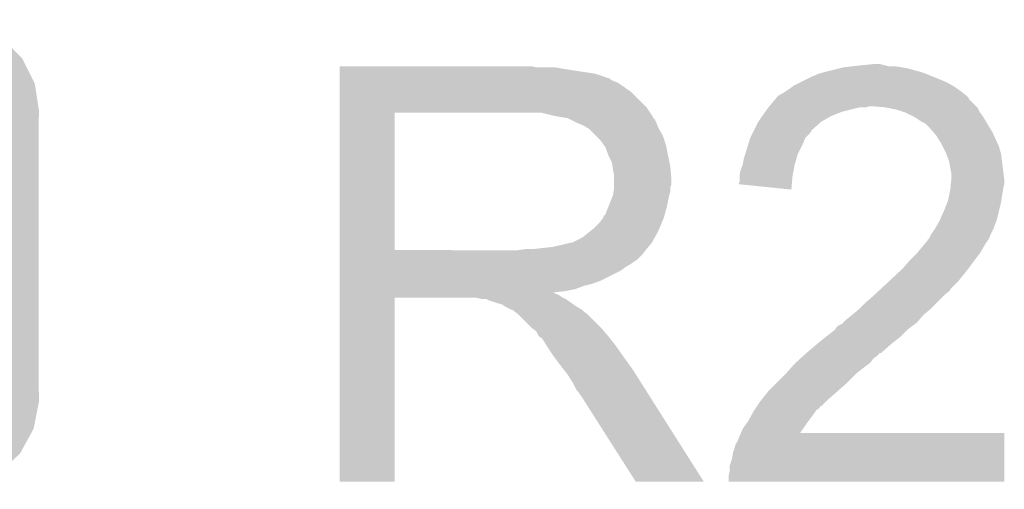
# Model space of a CAD drawing. Extents: x -52 to 48, y -3 to 57.
# Tile 79 of 96: x 18.98 to 21.3, y 40.86 to 41.96. Entities that reach past the tile are written whole.
import ezdxf

# ---------------------------------------------------------------- set-up
doc = ezdxf.new("R2010")
doc.units = 0
doc.layers.get('0').update_dxf_attribs({"linetype": 'CONTINUOUS'})
doc.layers.add('CLICK_SHIELD_FOR_RED_PITAYA_010', color=11, linetype='CONTINUOUS')
doc.layers.add('CLICK_SHIELD_FOR_RED_PITAYA_012', color=8, linetype='CONTINUOUS')

# ---------------------------------------------------------------- blocks, each defined once
blk = doc.blocks.new('CUSTOM_111')
for points in [[(-0.39008, 0.512452), (-0.336512, 0.538644), (0.3876, 0.512452), (0.339192, 0.538644)], [(-0.336512, 0.538644), (-0.330752, 0.54146), (0.339192, 0.538644), (0.324464, 0.54146)], [(-0.330752, 0.54146), (-0.266332, 0.551046), (0.324464, 0.54146), (0.274326, 0.551046)], [(-0.266332, 0.551046), (-0.26543, 0.55118), (0.274326, 0.551046), (0.26543, 0.55118)], [(-0.39557, 0.507216), (-0.39008, 0.512452), (0.397276, 0.507216), (0.3876, 0.512452)], [(-0.437866, 0.466866), (-0.39557, 0.507216), (0.436224, 0.466866), (0.397276, 0.507216)], [(-0.4418, 0.4597), (-0.437866, 0.466866), (0.44314, 0.4597), (0.436224, 0.466866)], [(-0.469636, 0.408968), (-0.4418, 0.4597), (0.468318, 0.408968), (0.44314, 0.4597)], [(-0.482418, 0.344176), (-0.4713, 0.400542), (0.481224, 0.344176), (0.472498, 0.400542)], [(-0.4713, 0.400542), (-0.469636, 0.408968), (0.472498, 0.400542), (0.468318, 0.408968)], [(-0.4826, 0.33528), (-0.482418, 0.344176), (0.4826, 0.33528), (0.481224, 0.344176)], [(-0.48133, 0.311898), (-0.4826, 0.33528), (0.48133, 0.311898), (0.4826, 0.33528)], [(-0.48133, 0.311896), (-0.48133, 0.311898), (0.48133, 0.311896), (0.48133, 0.311898)], [(-0.48133, -0.311896), (-0.48133, 0.311896), (0.48133, -0.311896), (0.48133, 0.311896)], [(-0.4826, -0.33528), (-0.481332, -0.311898), (0.4826, -0.33528), (0.48133, -0.311898)], [(-0.481332, -0.311898), (-0.48133, -0.311896), (0.48133, -0.311898), (0.48133, -0.311896)], [(-0.481222, -0.344176), (-0.4826, -0.33528), (0.482418, -0.344176), (0.4826, -0.33528)], [(-0.472498, -0.400542), (-0.481222, -0.344176), (0.471298, -0.400542), (0.482418, -0.344176)], [(-0.468316, -0.408968), (-0.472498, -0.400542), (0.469636, -0.408968), (0.471298, -0.400542)], [(-0.44314, -0.4597), (-0.468316, -0.408968), (0.441798, -0.4597), (0.469636, -0.408968)], [(-0.436222, -0.466866), (-0.44314, -0.4597), (0.437866, -0.466866), (0.441798, -0.4597)], [(-0.397276, -0.507216), (-0.436222, -0.466866), (0.395568, -0.507216), (0.437866, -0.466866)], [(-0.387598, -0.512452), (-0.397276, -0.507216), (0.39008, -0.512452), (0.395568, -0.507216)], [(-0.339192, -0.538644), (-0.387598, -0.512452), (0.33651, -0.538644), (0.39008, -0.512452)], [(-0.324462, -0.54146), (-0.339192, -0.538644), (0.330752, -0.54146), (0.33651, -0.538644)], [(-0.274326, -0.551046), (-0.324462, -0.54146), (0.26633, -0.551046), (0.330752, -0.54146)], [(-0.26543, -0.55118), (-0.274326, -0.551046), (0.26543, -0.55118), (0.26633, -0.551046)]]:
    blk.add_solid(points)

msp = doc.modelspace()

# ---------------------------------------------------------------- linework, layer by layer
at = {"layer": 'CLICK_SHIELD_FOR_RED_PITAYA_010'}
for points in [[(20.96262, 41.85666), (20.988018, 41.8592), (21.01342, 41.85666), (21.003262, 41.8592)], [(19.73329, 41.85158), (19.733292, 41.85412), (20.195542, 41.85158), (20.185382, 41.85412)], [(19.73329, 41.8465), (19.73329, 41.85158), (20.2692, 41.8465), (20.238722, 41.85158)], [(19.73329, 41.836338), (19.73329, 41.8465), (20.335242, 41.836338), (20.2692, 41.8465)], [(19.73329, 41.83126), (19.73329, 41.836338), (20.35048, 41.83126), (20.335242, 41.836338)], [(20.8407, 41.82872), (20.85848, 41.836342), (21.130262, 41.82872), (21.111208, 41.836342)], [(20.85848, 41.836342), (20.867366, 41.83888), (21.111208, 41.836342), (21.104862, 41.83888)], [(20.867366, 41.83888), (20.87626, 41.84142), (21.104862, 41.83888), (21.095972, 41.84142)], [(20.87626, 41.84142), (20.90674, 41.84904), (21.095972, 41.84142), (21.069302, 41.84904)], [(20.90674, 41.84904), (20.916902, 41.85158), (21.069302, 41.84904), (21.054062, 41.85158)], [(20.916902, 41.85158), (20.93976, 41.85412), (21.054062, 41.85158), (21.038822, 41.85412)], [(20.93976, 41.85412), (20.96262, 41.85666), (21.023582, 41.85412), (21.01342, 41.85666)], [(19.73329, 41.82618), (19.73329, 41.83126), (20.363184, 41.82618), (20.35048, 41.83126)], [(19.73329, 41.826176), (19.73329, 41.82618), (20.365726, 41.826176), (20.363184, 41.82618)], [(19.73329, 41.8211), (19.73329, 41.826176), (20.37333, 41.8211), (20.365726, 41.826176)], [(19.73329, 41.816018), (19.73329, 41.8211), (20.386042, 41.816018), (20.37333, 41.8211)], [(19.73329, 41.80586), (19.73329, 41.816018), (20.40128, 41.80586), (20.386042, 41.816018)], [(20.800062, 41.8084), (20.8153, 41.81602), (21.174078, 41.8084), (21.160742, 41.81602)], [(20.8153, 41.81602), (20.83054, 41.82364), (21.160742, 41.81602), (21.14296, 41.82364)], [(20.83054, 41.82364), (20.8407, 41.82872), (21.14296, 41.82364), (21.130262, 41.82872)], [(19.733288, 41.793158), (19.73329, 41.80586), (20.419062, 41.793158), (20.40128, 41.80586)], [(19.733288, 41.7576), (19.733288, 41.793158), (20.45462, 41.7576), (20.419062, 41.793158)], [(20.769584, 41.788082), (20.774662, 41.790622), (21.202396, 41.788082), (21.199348, 41.790622)], [(20.774662, 41.790622), (20.778468, 41.79316), (21.199348, 41.790622), (21.1963, 41.79316)], [(20.778468, 41.79316), (20.7899, 41.80078), (21.1963, 41.79316), (21.185634, 41.80078)], [(20.7899, 41.80078), (20.796674, 41.80586), (21.185634, 41.80078), (21.178522, 41.80586)], [(20.796674, 41.80586), (20.800062, 41.8084), (21.178522, 41.80586), (21.174078, 41.8084)], [(20.743332, 41.76014), (20.758142, 41.777914), (21.22932, 41.76014), (21.211546, 41.777914)], [(20.758142, 41.777914), (20.760266, 41.780462), (21.211546, 41.777914), (21.21154, 41.780462)], [(20.760266, 41.780462), (20.764498, 41.78554), (21.21154, 41.780462), (21.205446, 41.78554)], [(20.764498, 41.78554), (20.767046, 41.785546), (21.205446, 41.78554), (21.20544, 41.785546)], [(20.767046, 41.785546), (20.769584, 41.788082), (21.20544, 41.785546), (21.202396, 41.788082)], [(19.733276, 41.422344), (19.733288, 41.744874), (19.862804, 41.422344), (19.862802, 41.744874)], [(19.733288, 41.7449), (19.733288, 41.7576), (20.46309, 41.7449), (20.45462, 41.7576)], [(19.733288, 41.744874), (19.733288, 41.7449), (19.862802, 41.744874), (20.17014, 41.7449)], [(20.23872, 41.73728), (20.208242, 41.7449), (20.468172, 41.73728), (20.46309, 41.7449)], [(20.7264, 41.73728), (20.733654, 41.747438), (20.888958, 41.73728), (20.914358, 41.747438)], [(20.733654, 41.747438), (20.7391, 41.75506), (20.914358, 41.747438), (20.944838, 41.75506)], [(20.7391, 41.75506), (20.741216, 41.7576), (20.944838, 41.75506), (20.954998, 41.7576)], [(20.741216, 41.7576), (20.74333, 41.760138), (20.970236, 41.7576), (20.977858, 41.760138)], [(20.74333, 41.760138), (20.743332, 41.76014), (20.977858, 41.760138), (20.985482, 41.76014)], [(21.01596, 41.7576), (20.985482, 41.76014), (21.23186, 41.7576), (21.22932, 41.76014)], [(21.01598, 41.757596), (21.01596, 41.7576), (21.231862, 41.757596), (21.23186, 41.7576)], [(21.041358, 41.75252), (21.01598, 41.757596), (21.234404, 41.75252), (21.231862, 41.757596)], [(21.056568, 41.74745), (21.041358, 41.75252), (21.236942, 41.74745), (21.234404, 41.75252)], [(21.064218, 41.7449), (21.056568, 41.74745), (21.238854, 41.7449), (21.236942, 41.74745)], [(21.079462, 41.737278), (21.064218, 41.7449), (21.244562, 41.737278), (21.238854, 41.7449)], [(20.25392, 41.734746), (20.23872, 41.73728), (20.46986, 41.734746), (20.468172, 41.73728)], [(20.269192, 41.7322), (20.25392, 41.734746), (20.469892, 41.7322), (20.46986, 41.734746)], [(20.269202, 41.732198), (20.269192, 41.7322), (20.470102, 41.732198), (20.469892, 41.7322)], [(20.269248, 41.732176), (20.269202, 41.732198), (20.472406, 41.732176), (20.470102, 41.732198)], [(20.28952, 41.72204), (20.269248, 41.732176), (20.47748, 41.72204), (20.472406, 41.732176)], [(20.3073, 41.71442), (20.28952, 41.72204), (20.480528, 41.71442), (20.47748, 41.72204)], [(20.70862, 41.706802), (20.716242, 41.722042), (20.84578, 41.706802), (20.863206, 41.722042)], [(20.716242, 41.722042), (20.717932, 41.72458), (20.863206, 41.722042), (20.86611, 41.72458)], [(20.717932, 41.72458), (20.7264, 41.73728), (20.86611, 41.72458), (20.888958, 41.73728)], [(21.084538, 41.73474), (21.079462, 41.737278), (21.246086, 41.73474), (21.244562, 41.737278)], [(21.099778, 41.724582), (21.084538, 41.73474), (21.25218, 41.724582), (21.246086, 41.73474)], [(21.109936, 41.719502), (21.099778, 41.724582), (21.255228, 41.719502), (21.25218, 41.724582)], [(20.31577, 41.709338), (20.3073, 41.71442), (20.48256, 41.709338), (20.480528, 41.71442)], [(20.320002, 41.706798), (20.31577, 41.709338), (20.484012, 41.706798), (20.48256, 41.709338)], [(20.335242, 41.691558), (20.320002, 41.706798), (20.49272, 41.691558), (20.484012, 41.706798)], [(20.703538, 41.696638), (20.70735, 41.70426), (20.838158, 41.696638), (20.84324, 41.70426)], [(20.70735, 41.70426), (20.70862, 41.706802), (20.84324, 41.70426), (20.84578, 41.706802)], [(21.120102, 41.70934), (21.109936, 41.719502), (21.261324, 41.70934), (21.255228, 41.719502)], [(21.128814, 41.699178), (21.120102, 41.70934), (21.26742, 41.699178), (21.261324, 41.70934)], [(21.13534, 41.691562), (21.128814, 41.699178), (21.270936, 41.691562), (21.26742, 41.699178)], [(20.3454, 41.6814), (20.335242, 41.691558), (20.496106, 41.6814), (20.49272, 41.691558)], [(20.354474, 41.668698), (20.3454, 41.6814), (20.50034, 41.668698), (20.496106, 41.6814)], [(20.692988, 41.6687), (20.698458, 41.686476), (20.82038, 41.6687), (20.827998, 41.686476)], [(20.698458, 41.686476), (20.69846, 41.68648), (20.827998, 41.686476), (20.828, 41.68648)], [(20.69846, 41.68648), (20.703538, 41.696638), (20.828, 41.68648), (20.838158, 41.696638)], [(21.14804, 41.671238), (21.13534, 41.691562), (21.280318, 41.671238), (21.270936, 41.691562)], [(20.3581, 41.66362), (20.354474, 41.668698), (20.501356, 41.66362), (20.50034, 41.668698)], [(20.36572, 41.6433), (20.3581, 41.66362), (20.50542, 41.6433), (20.501356, 41.66362)], [(20.686606, 41.648378), (20.6883, 41.65346), (20.810218, 41.648378), (20.812758, 41.65346)], [(20.6883, 41.65346), (20.692988, 41.6687), (20.812758, 41.65346), (20.82038, 41.6687)], [(21.15058, 41.66616), (21.14804, 41.671238), (21.282662, 41.66616), (21.280318, 41.671238)], [(21.1582, 41.65092), (21.15058, 41.66616), (21.287016, 41.65092), (21.282662, 41.66616)], [(21.159154, 41.648378), (21.1582, 41.65092), (21.28774, 41.648378), (21.287016, 41.65092)], [(20.37334, 41.628056), (20.36572, 41.6433), (20.50847, 41.628056), (20.50542, 41.6433)], [(20.374792, 41.6179), (20.37334, 41.628056), (20.5105, 41.6179), (20.50847, 41.628056)], [(20.68068, 41.622982), (20.683222, 41.638222), (20.8026, 41.622982), (20.80717, 41.638222)], [(20.683222, 41.638222), (20.686606, 41.648378), (20.80717, 41.638222), (20.810218, 41.648378)], [(21.165818, 41.630602), (21.159154, 41.648378), (21.289962, 41.630602), (21.28774, 41.648378)], [(21.16836, 41.61536), (21.165818, 41.630602), (21.291868, 41.61536), (21.289962, 41.630602)], [(20.37588, 41.610282), (20.374792, 41.6179), (20.511136, 41.610282), (20.5105, 41.6179)], [(20.37842, 41.597578), (20.37588, 41.610282), (20.512194, 41.597578), (20.511136, 41.610282)], [(20.67306, 41.597582), (20.675602, 41.610282), (20.79798, 41.597582), (20.80029, 41.610282)], [(20.675602, 41.610282), (20.680678, 41.62298), (20.80029, 41.610282), (20.8026, 41.62298)], [(20.680678, 41.62298), (20.68068, 41.622982), (20.8026, 41.62298), (20.8026, 41.622982)], [(21.1709, 41.602662), (21.16836, 41.61536), (21.293456, 41.602662), (21.291868, 41.61536)], [(20.37842, 41.587422), (20.37842, 41.597578), (20.51304, 41.587422), (20.512194, 41.597578)], [(20.37842, 41.577258), (20.37842, 41.587422), (20.513038, 41.577258), (20.51304, 41.587422)], [(20.670544, 41.577296), (20.67306, 41.582344), (20.796022, 41.577296), (20.796448, 41.582344)], [(20.67306, 41.595042), (20.67306, 41.597582), (20.79752, 41.595042), (20.79798, 41.597582)], [(20.67306, 41.582344), (20.67306, 41.595042), (20.796448, 41.582344), (20.79752, 41.595042)], [(21.16963, 41.577258), (21.170646, 41.587418), (21.29536, 41.577258), (21.29536, 41.587418)], [(21.170646, 41.587418), (21.1709, 41.589958), (21.29536, 41.587418), (21.295044, 41.589958)], [(21.1709, 41.589958), (21.1709, 41.602662), (21.295044, 41.589958), (21.293456, 41.602662)], [(20.375878, 41.551858), (20.376966, 41.559478), (20.50796, 41.551858), (20.510498, 41.559478)], [(20.376966, 41.559478), (20.378418, 41.569636), (20.510498, 41.559478), (20.5105, 41.569636)], [(20.378418, 41.569636), (20.37842, 41.56964), (20.5105, 41.569636), (20.5105, 41.56964)], [(20.37842, 41.56964), (20.37842, 41.577258), (20.5105, 41.56964), (20.513038, 41.577258)], [(20.794948, 41.564562), (20.670544, 41.577296), (20.794948, 41.564562), (20.796022, 41.577296)], [(21.16582, 41.55186), (21.16836, 41.564558), (21.29028, 41.55186), (21.292396, 41.564558)], [(21.16836, 41.564558), (21.168614, 41.5671), (21.292396, 41.564558), (21.29282, 41.5671)], [(21.168614, 41.5671), (21.16963, 41.577258), (21.29282, 41.5671), (21.29536, 41.577258)], [(20.365718, 41.52646), (20.375878, 41.551858), (20.50288, 41.52646), (20.50796, 41.551858)], [(21.161246, 41.53408), (21.16328, 41.539162), (21.28774, 41.53408), (21.288466, 41.539162)], [(21.16328, 41.539162), (21.16582, 41.55186), (21.288466, 41.539162), (21.29028, 41.55186)], [(20.358096, 41.506138), (20.36064, 41.513762), (20.497338, 41.506138), (20.499416, 41.513762)], [(20.36064, 41.513762), (20.365718, 41.52646), (20.499416, 41.513762), (20.50288, 41.52646)], [(21.144086, 41.493438), (21.15312, 41.51376), (21.277578, 41.493438), (21.282658, 41.51376)], [(21.15312, 41.51376), (21.161246, 41.53408), (21.282658, 41.51376), (21.28774, 41.53408)], [(20.34286, 41.48582), (20.353016, 41.49851), (20.489968, 41.48582), (20.495256, 41.49851)], [(20.353016, 41.498518), (20.35302, 41.501054), (20.49526, 41.498518), (20.49595, 41.501054)], [(20.353016, 41.49851), (20.353016, 41.498518), (20.495256, 41.49851), (20.49526, 41.498518)], [(20.35302, 41.501054), (20.358096, 41.506138), (20.49595, 41.501054), (20.497338, 41.506138)], [(21.132798, 41.47312), (21.14296, 41.490902), (21.26996, 41.47312), (21.276626, 41.490902)], [(21.14296, 41.490902), (21.144086, 41.493438), (21.276626, 41.490902), (21.277578, 41.493438)], [(20.304752, 41.452798), (20.323806, 41.468038), (20.474242, 41.452798), (20.48256, 41.468038)], [(20.323806, 41.468038), (20.330158, 41.473118), (20.48256, 41.468038), (20.484676, 41.473118)], [(20.330158, 41.473118), (20.34286, 41.48582), (20.484676, 41.473118), (20.489968, 41.48582)], [(21.126026, 41.46296), (21.132798, 41.473118), (21.26488, 41.46296), (21.269958, 41.473118)], [(21.132798, 41.473118), (21.132798, 41.47312), (21.269958, 41.473118), (21.26996, 41.47312)], [(20.27938, 41.440112), (20.304752, 41.452798), (20.46732, 41.440112), (20.474242, 41.452798)], [(21.106556, 41.435022), (21.11502, 41.445176), (21.249642, 41.435022), (21.25641, 41.445176)], [(21.11502, 41.445176), (21.115052, 41.44772), (21.25641, 41.445176), (21.258106, 41.44772)], [(21.115052, 41.44772), (21.117566, 41.447744), (21.258106, 41.44772), (21.258122, 41.447744)], [(21.117566, 41.447744), (21.118824, 41.450258), (21.258122, 41.447744), (21.259798, 41.450258)], [(21.118824, 41.450258), (21.122642, 41.457882), (21.259798, 41.450258), (21.262848, 41.457882)], [(21.122642, 41.457882), (21.126026, 41.46296), (21.262848, 41.457882), (21.26488, 41.46296)], [(19.733276, 41.42232), (19.733276, 41.422344), (20.152358, 41.42232), (19.862804, 41.422344)], [(19.733276, 41.41216), (19.733276, 41.42232), (20.44446, 41.41216), (20.452588, 41.42232)], [(20.152358, 41.42232), (20.17014, 41.42486), (20.452588, 41.42232), (20.45462, 41.42486)], [(20.187918, 41.42486), (20.233638, 41.42994), (20.45462, 41.42486), (20.45885, 41.42994)], [(20.233638, 41.42994), (20.2565, 41.43502), (20.45885, 41.42994), (20.46308, 41.43502)], [(20.2565, 41.43502), (20.276818, 41.4401), (20.46308, 41.43502), (20.46731, 41.4401)], [(20.279356, 41.4401), (20.27938, 41.440112), (20.46731, 41.4401), (20.46732, 41.440112)], [(21.091736, 41.41724), (21.106556, 41.435022), (21.23948, 41.41724), (21.249642, 41.435022)], [(19.733276, 41.39946), (19.733276, 41.41216), (20.43176, 41.39946), (20.44446, 41.41216)], [(19.733276, 41.3893), (19.733276, 41.39946), (20.416522, 41.3893), (20.43176, 41.39946)], [(21.056602, 41.37914), (21.071838, 41.39692), (21.210904, 41.37914), (21.22424, 41.39692)], [(21.071838, 41.39692), (21.08962, 41.4147), (21.22424, 41.39692), (21.237574, 41.4147)], [(21.08962, 41.4147), (21.091736, 41.41724), (21.237574, 41.4147), (21.23948, 41.41724)], [(19.733274, 41.3512), (19.733276, 41.37406), (20.34794, 41.3512), (20.393658, 41.37406)], [(19.733276, 41.38168), (19.733276, 41.3893), (20.40382, 41.38168), (20.416522, 41.3893)], [(19.733276, 41.37406), (19.733276, 41.38168), (20.393658, 41.37406), (20.40382, 41.38168)], [(21.02651, 41.3512), (21.053866, 41.3766), (21.18868, 41.3512), (21.209, 41.3766)], [(21.053866, 41.3766), (21.056602, 41.37914), (21.209, 41.3766), (21.210904, 41.37914)], [(19.733274, 41.34358), (19.733274, 41.3512), (20.327618, 41.34358), (20.34794, 41.3512)], [(21.007362, 41.33342), (21.02651, 41.3512), (21.1709, 41.33342), (21.18868, 41.3512)], [(19.733274, 41.338498), (19.733274, 41.34358), (20.307298, 41.338498), (20.327618, 41.34358)], [(19.733274, 41.33088), (19.733274, 41.338498), (20.286978, 41.33088), (20.307298, 41.338498)], [(19.733274, 41.3258), (19.733274, 41.33088), (20.261582, 41.3258), (20.286978, 41.33088)], [(20.999154, 41.325798), (21.007362, 41.33342), (21.165818, 41.325798), (21.1709, 41.33342)], [(19.73326, 40.878792), (19.733274, 41.310528), (19.862768, 40.878792), (19.8628, 41.310528)], [(19.733274, 41.323206), (19.733274, 41.3258), (20.236222, 41.323206), (20.261582, 41.3258)], [(19.733274, 41.32072), (19.733274, 41.323206), (20.238724, 41.32072), (20.236222, 41.323206)], [(19.733274, 41.318178), (19.733274, 41.32072), (20.246344, 41.318178), (20.238724, 41.32072)], [(19.733274, 41.3131), (19.733274, 41.318178), (20.253962, 41.3131), (20.246344, 41.318178)], [(19.733274, 41.31056), (19.733274, 41.3131), (20.259036, 41.31056), (20.253962, 41.3131)], [(19.733274, 41.310528), (19.733274, 41.31056), (19.8628, 41.310528), (20.055838, 41.31056)], [(20.065998, 41.30802), (20.055838, 41.31056), (20.264108, 41.30802), (20.259036, 41.31056)], [(20.078708, 41.308018), (20.078704, 41.30802), (20.26411, 41.308018), (20.264108, 41.30802)], [(20.081248, 41.305484), (20.078708, 41.308018), (20.267732, 41.305484), (20.26411, 41.308018)], [(20.104102, 41.29786), (20.081248, 41.305484), (20.278628, 41.29786), (20.267732, 41.305484)], [(20.9677, 41.29786), (20.98548, 41.3131), (21.13534, 41.29786), (21.15058, 41.3131)], [(20.98548, 41.3131), (20.990948, 41.318178), (21.15058, 41.3131), (21.15566, 41.318178)], [(20.990948, 41.318178), (20.999154, 41.325798), (21.15566, 41.318178), (21.165818, 41.325798)], [(20.114268, 41.295322), (20.104102, 41.29786), (20.282256, 41.295322), (20.278628, 41.29786)], [(20.121878, 41.290242), (20.114268, 41.295322), (20.289516, 41.290242), (20.282256, 41.295322)], [(20.121882, 41.29024), (20.121878, 41.290242), (20.289518, 41.29024), (20.289516, 41.290242)], [(20.137116, 41.282622), (20.121882, 41.29024), (20.302218, 41.282622), (20.289518, 41.29024)], [(20.139664, 41.28262), (20.137116, 41.282622), (20.30222, 41.28262), (20.302218, 41.282622)], [(20.1422, 41.280082), (20.139664, 41.28262), (20.305394, 41.280082), (20.30222, 41.28262)], [(20.93722, 41.26992), (20.952458, 41.282618), (21.104858, 41.26992), (21.120096, 41.282618)], [(20.952458, 41.282618), (20.95246, 41.28262), (21.120096, 41.282618), (21.1201, 41.28262)], [(20.95246, 41.28262), (20.9677, 41.29786), (21.1201, 41.28262), (21.13534, 41.29786)], [(20.152358, 41.27246), (20.1422, 41.280082), (20.31492, 41.27246), (20.305394, 41.280082)], [(20.18538, 41.239442), (20.152358, 41.27246), (20.347938, 41.239442), (20.31492, 41.27246)], [(20.916888, 41.252138), (20.924522, 41.259762), (21.089618, 41.252138), (21.096152, 41.259762)], [(20.924522, 41.259762), (20.93722, 41.26992), (21.096152, 41.259762), (21.104858, 41.26992)], [(20.188764, 41.2369), (20.18538, 41.239442), (20.35048, 41.2369), (20.347938, 41.239442)], [(20.195536, 41.23181), (20.188764, 41.2369), (20.354844, 41.23181), (20.35048, 41.2369)], [(20.87649, 41.21912), (20.89912, 41.236898), (21.051518, 41.21912), (21.0693, 41.236898)], [(20.89912, 41.236898), (20.899126, 41.239446), (21.0693, 41.236898), (21.072696, 41.239446)], [(20.899126, 41.239446), (20.904204, 41.244522), (21.072696, 41.239446), (21.079464, 41.244522)], [(20.904204, 41.244522), (20.91435, 41.249602), (21.079464, 41.244522), (21.086236, 41.249602)], [(20.91435, 41.249602), (20.916888, 41.252138), (21.086236, 41.249602), (21.089618, 41.252138)], [(20.200618, 41.221664), (20.195536, 41.23181), (20.363542, 41.221664), (20.354844, 41.23181)], [(20.20316, 41.219122), (20.200618, 41.221664), (20.36572, 41.219122), (20.363542, 41.221664)], [(20.205694, 41.216586), (20.20316, 41.219122), (20.367694, 41.216586), (20.36572, 41.219122)], [(20.208228, 41.21658), (20.205694, 41.216586), (20.367698, 41.21658), (20.367694, 41.216586)], [(20.22094, 41.19626), (20.208228, 41.21658), (20.3835, 41.19626), (20.367698, 41.21658)], [(20.86356, 41.20896), (20.87649, 41.21912), (21.038456, 41.20896), (21.051518, 41.21912)], [(20.23618, 41.1734), (20.22094, 41.19626), (20.399502, 41.1734), (20.3835, 41.19626)], [(20.83054, 41.18102), (20.854554, 41.20134), (21.005804, 41.18102), (21.02866, 41.20134)], [(20.854554, 41.20134), (20.86356, 41.20896), (21.02866, 41.20134), (21.038456, 41.20896)], [(20.238086, 41.17086), (20.23618, 41.1734), (20.40128, 41.17086), (20.399502, 41.1734)], [(20.25142, 41.15308), (20.238086, 41.17086), (20.414212, 41.15308), (20.40128, 41.17086)], [(20.80539, 41.158158), (20.816566, 41.168318), (20.980398, 41.158158), (20.988018, 41.168318)], [(20.816566, 41.168318), (20.822158, 41.1734), (20.988018, 41.168318), (20.99564, 41.1734)], [(20.822158, 41.1734), (20.830532, 41.181014), (20.99564, 41.1734), (21.003254, 41.181014)], [(20.830532, 41.181014), (20.83054, 41.18102), (21.003254, 41.181014), (21.005804, 41.18102)], [(20.259324, 41.14292), (20.25142, 41.15308), (20.4216, 41.14292), (20.414212, 41.15308)], [(20.2692, 41.13022), (20.259324, 41.14292), (20.429658, 41.13022), (20.4216, 41.14292)], [(20.78228, 41.13276), (20.798084, 41.15054), (20.947382, 41.13276), (20.97024, 41.15054)], [(20.798084, 41.15054), (20.8026, 41.15562), (20.97024, 41.15054), (20.977012, 41.15562)], [(20.8026, 41.15562), (20.80539, 41.158158), (20.977012, 41.15562), (20.980398, 41.158158)], [(20.2819, 41.109898), (20.2692, 41.13022), (20.44255, 41.109898), (20.429658, 41.13022)], [(20.75942, 41.1099), (20.782278, 41.132758), (20.92452, 41.1099), (20.94738, 41.132758)], [(20.782278, 41.132758), (20.78228, 41.13276), (20.94738, 41.132758), (20.947382, 41.13276)], [(20.289518, 41.094664), (20.2819, 41.109898), (20.452214, 41.094664), (20.44255, 41.109898)], [(20.74164, 41.09212), (20.75942, 41.1099), (20.904516, 41.09212), (20.92452, 41.1099)], [(20.294598, 41.08957), (20.289518, 41.094664), (20.455446, 41.08957), (20.452214, 41.094664)], [(20.297138, 41.084504), (20.294598, 41.08957), (20.45866, 41.084504), (20.455446, 41.08957)], [(20.299678, 41.081962), (20.297138, 41.084504), (20.460272, 41.081962), (20.45866, 41.084504)], [(20.429226, 40.87877), (20.299678, 41.081962), (20.589174, 40.87877), (20.460272, 41.081962)], [(20.725384, 41.071802), (20.739608, 41.08958), (20.88134, 41.071802), (20.90166, 41.08958)], [(20.739608, 41.08958), (20.74164, 41.09212), (20.90166, 41.08958), (20.904516, 41.09212)], [(20.707772, 41.046398), (20.711166, 41.05149), (20.853398, 41.046398), (20.861016, 41.05149)], [(20.711166, 41.05149), (20.71453, 41.056536), (20.861016, 41.05149), (20.863554, 41.056536)], [(20.71453, 41.056536), (20.714546, 41.05656), (20.863554, 41.056536), (20.866104, 41.05656)], [(20.714546, 41.05656), (20.72132, 41.06672), (20.866104, 41.05656), (20.87626, 41.06672)], [(20.72132, 41.06672), (20.725384, 41.071802), (20.87626, 41.06672), (20.88134, 41.071802)], [(20.693382, 41.021), (20.703258, 41.03878), (20.834984, 41.021), (20.84832, 41.03878)], [(20.703258, 41.03878), (20.70608, 41.04386), (20.84832, 41.03878), (20.851706, 41.04386)], [(20.70608, 41.04386), (20.707772, 41.046398), (20.851706, 41.04386), (20.853398, 41.046398)], [(20.676326, 40.99306), (20.680682, 41.003222), (20.815362, 40.99306), (20.82245, 41.003222)], [(20.680682, 41.003222), (20.691566, 41.01846), (20.82245, 41.003222), (20.83308, 41.01846)], [(20.691566, 41.01846), (20.693382, 41.021), (20.83308, 41.01846), (20.834984, 41.021)], [(20.66798, 40.97273), (20.67306, 40.98544), (21.295354, 40.97273), (21.295356, 40.98544)], [(20.67306, 40.98544), (20.676312, 40.993028), (21.295356, 40.98544), (21.29536, 40.993028)], [(20.676312, 40.993028), (20.676326, 40.99306), (21.29536, 40.993028), (20.815362, 40.99306)], [(20.657822, 40.947342), (20.6629, 40.962584), (21.295346, 40.947342), (21.29535, 40.962584)], [(20.6629, 40.962584), (20.662904, 40.965126), (21.29535, 40.962584), (21.295352, 40.965126)], [(20.662904, 40.965126), (20.66798, 40.97273), (21.295352, 40.965126), (21.295354, 40.97273)], [(20.65528, 40.9321), (20.657822, 40.947342), (21.295342, 40.9321), (21.295346, 40.947342)], [(20.6502, 40.904162), (20.650202, 40.916862), (21.295334, 40.904162), (21.295338, 40.916862)], [(20.650202, 40.916862), (20.65528, 40.9321), (21.295338, 40.916862), (21.295342, 40.9321)], [(20.64766, 40.894002), (20.6502, 40.904162), (21.295332, 40.894002), (21.295334, 40.904162)], [(20.64766, 40.878792), (20.64766, 40.894002), (21.295328, 40.878792), (21.295332, 40.894002)], [(19.862768, 40.87876), (19.73326, 40.878792), (19.862768, 40.87876), (19.862768, 40.878792)], [(20.58918, 40.87876), (20.589174, 40.87877), (20.58918, 40.87876), (20.429226, 40.87877)], [(21.295328, 40.87876), (20.64766, 40.878792), (21.295328, 40.87876), (21.295328, 40.878792)]]:
    msp.add_solid(points, dxfattribs=at)

# ---------------------------------------------------------------- block references
at = {"layer": 'CLICK_SHIELD_FOR_RED_PITAYA_012'}
msp.add_blockref('CUSTOM_111', (18.54454, 41.41216), dxfattribs=at)

doc.saveas('drawing.dxf')
